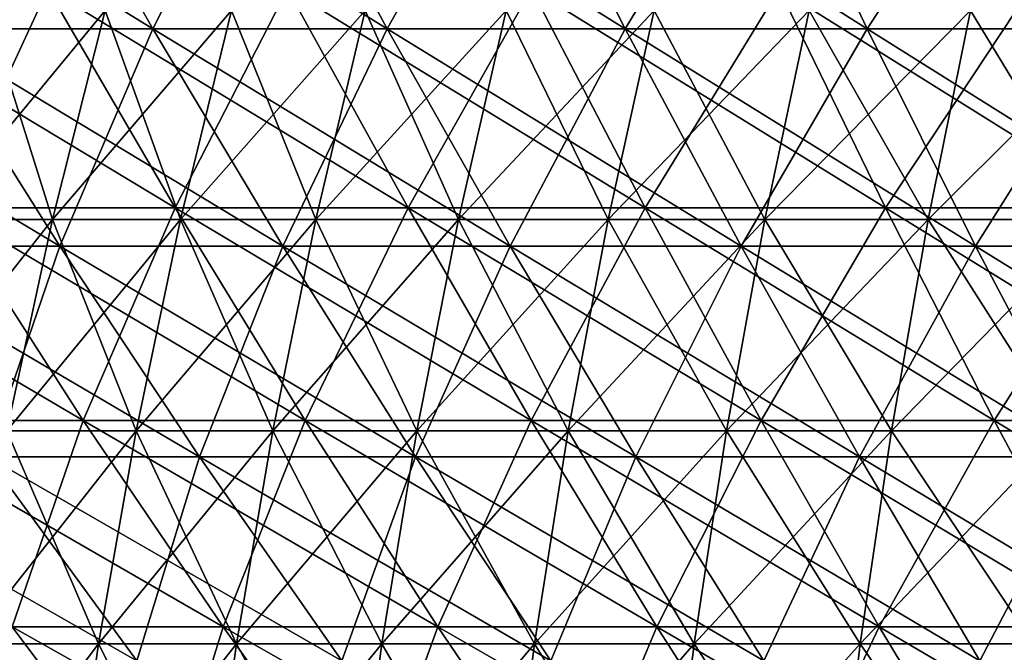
# Model space of a CAD drawing. Header units: millimetres. Extents: x -250 to 250, y 3898 to 4150.
# Tile 120 of 256: x -83 to -65, y 3950 to 3962. Entities that reach past the tile are written whole.
import ezdxf

# ---------------------------------------------------------------- set-up
doc = ezdxf.new("R2010")
doc.units = ezdxf.units.MM
doc.header["$LTSCALE"] = 5.599365
for name, color, linetype in [('10', 7, 'CONTINUOUS'), ('12', 7, 'CONTINUOUS'), ('2', 7, 'CONTINUOUS'), ('3', 7, 'CONTINUOUS'), ('4', 7, 'CONTINUOUS'), ('5', 7, 'CONTINUOUS')]:
    doc.layers.add(name, color=color, linetype=linetype)

msp = doc.modelspace()

# ---------------------------------------------------------------- linework, layer by layer
at = {"layer": '10', "color": 7, "linetype": 'Continuous', "true_color": 0xe0f2ff}
for points in [[(-84.825, 3958.234, 51.372), (-82.599, 3958.234, 54.879), (-83.824, 3962.109, 50.765), (-84.825, 3958.234, 51.372)], [(-83.824, 3962.109, 50.765), (-82.599, 3958.234, 54.879), (-81.624, 3962.109, 54.231), (-83.824, 3962.109, 50.765)], [(-82.599, 3958.234, 54.879), (-80.229, 3958.234, 58.289), (-81.624, 3962.109, 54.231), (-82.599, 3958.234, 54.879)], [(-81.624, 3962.109, 54.231), (-80.229, 3958.234, 58.289), (-79.282, 3962.109, 57.601), (-81.624, 3962.109, 54.231)], [(-80.229, 3958.234, 58.289), (-77.717, 3958.234, 61.598), (-79.282, 3962.109, 57.601), (-80.229, 3958.234, 58.289)], [(-79.282, 3962.109, 57.601), (-77.717, 3958.234, 61.598), (-76.8, 3962.109, 60.871), (-79.282, 3962.109, 57.601)], [(-77.717, 3958.234, 61.598), (-75.07, 3958.234, 64.798), (-76.8, 3962.109, 60.871), (-77.717, 3958.234, 61.598)], [(-76.8, 3962.109, 60.871), (-75.07, 3958.234, 64.798), (-74.184, 3962.109, 64.034), (-76.8, 3962.109, 60.871)], [(-75.07, 3958.234, 64.798), (-72.29, 3958.234, 67.885), (-74.184, 3962.109, 64.034), (-75.07, 3958.234, 64.798)], [(-74.184, 3962.109, 64.034), (-72.29, 3958.234, 67.885), (-71.437, 3962.109, 67.084), (-74.184, 3962.109, 64.034)], [(-72.29, 3958.234, 67.885), (-69.384, 3958.234, 70.853), (-71.437, 3962.109, 67.084), (-72.29, 3958.234, 67.885)], [(-71.437, 3962.109, 67.084), (-69.384, 3958.234, 70.853), (-68.565, 3962.109, 70.017), (-71.437, 3962.109, 67.084)], [(-69.384, 3958.234, 70.853), (-66.356, 3958.234, 73.696), (-68.565, 3962.109, 70.017), (-69.384, 3958.234, 70.853)], [(-68.565, 3962.109, 70.017), (-66.356, 3958.234, 73.696), (-65.573, 3962.109, 72.826), (-68.565, 3962.109, 70.017)], [(-66.356, 3958.234, 73.696), (-63.212, 3958.234, 76.41), (-65.573, 3962.109, 72.826), (-66.356, 3958.234, 73.696)], [(-65.573, 3962.109, 72.826), (-63.212, 3958.234, 76.41), (-62.466, 3962.109, 75.508), (-65.573, 3962.109, 72.826)], [(-84.825, 3958.234, 51.372), (-83.446, 3954.315, 55.442), (-82.599, 3958.234, 54.879), (-84.825, 3958.234, 51.372)], [(-83.446, 3954.315, 55.442), (-81.052, 3954.315, 58.887), (-82.599, 3958.234, 54.879), (-83.446, 3954.315, 55.442)], [(-82.599, 3958.234, 54.879), (-81.052, 3954.315, 58.887), (-80.229, 3958.234, 58.289), (-82.599, 3958.234, 54.879)], [(-81.052, 3954.315, 58.887), (-78.514, 3954.315, 62.23), (-80.229, 3958.234, 58.289), (-81.052, 3954.315, 58.887)], [(-80.229, 3958.234, 58.289), (-78.514, 3954.315, 62.23), (-77.717, 3958.234, 61.598), (-80.229, 3958.234, 58.289)], [(-78.514, 3954.315, 62.23), (-75.84, 3954.315, 65.463), (-77.717, 3958.234, 61.598), (-78.514, 3954.315, 62.23)], [(-77.717, 3958.234, 61.598), (-75.84, 3954.315, 65.463), (-75.07, 3958.234, 64.798), (-77.717, 3958.234, 61.598)], [(-75.84, 3954.315, 65.463), (-73.032, 3954.315, 68.581), (-75.07, 3958.234, 64.798), (-75.84, 3954.315, 65.463)], [(-75.07, 3958.234, 64.798), (-73.032, 3954.315, 68.581), (-72.29, 3958.234, 67.885), (-75.07, 3958.234, 64.798)], [(-73.032, 3954.315, 68.581), (-70.096, 3954.315, 71.58), (-72.29, 3958.234, 67.885), (-73.032, 3954.315, 68.581)], [(-72.29, 3958.234, 67.885), (-70.096, 3954.315, 71.58), (-69.384, 3958.234, 70.853), (-72.29, 3958.234, 67.885)], [(-70.096, 3954.315, 71.58), (-67.037, 3954.315, 74.452), (-69.384, 3958.234, 70.853), (-70.096, 3954.315, 71.58)], [(-69.384, 3958.234, 70.853), (-67.037, 3954.315, 74.452), (-66.356, 3958.234, 73.696), (-69.384, 3958.234, 70.853)], [(-67.037, 3954.315, 74.452), (-63.86, 3954.315, 77.194), (-66.356, 3958.234, 73.696), (-67.037, 3954.315, 74.452)], [(-66.356, 3958.234, 73.696), (-63.86, 3954.315, 77.194), (-63.212, 3958.234, 76.41), (-66.356, 3958.234, 73.696)], [(-84.165, 3950.359, 55.919), (-81.749, 3950.359, 59.394), (-83.446, 3954.315, 55.442), (-84.165, 3950.359, 55.919)], [(-83.446, 3954.315, 55.442), (-81.749, 3950.359, 59.394), (-81.052, 3954.315, 58.887), (-83.446, 3954.315, 55.442)], [(-81.749, 3950.359, 59.394), (-79.19, 3950.359, 62.766), (-81.052, 3954.315, 58.887), (-81.749, 3950.359, 59.394)], [(-81.052, 3954.315, 58.887), (-79.19, 3950.359, 62.766), (-78.514, 3954.315, 62.23), (-81.052, 3954.315, 58.887)], [(-79.19, 3950.359, 62.766), (-76.493, 3950.359, 66.027), (-78.514, 3954.315, 62.23), (-79.19, 3950.359, 62.766)], [(-78.514, 3954.315, 62.23), (-76.493, 3950.359, 66.027), (-75.84, 3954.315, 65.463), (-78.514, 3954.315, 62.23)], [(-76.493, 3950.359, 66.027), (-73.661, 3950.359, 69.172), (-75.84, 3954.315, 65.463), (-76.493, 3950.359, 66.027)], [(-75.84, 3954.315, 65.463), (-73.661, 3950.359, 69.172), (-73.032, 3954.315, 68.581), (-75.84, 3954.315, 65.463)], [(-73.661, 3950.359, 69.172), (-70.699, 3950.359, 72.196), (-73.032, 3954.315, 68.581), (-73.661, 3950.359, 69.172)], [(-73.032, 3954.315, 68.581), (-70.699, 3950.359, 72.196), (-70.096, 3954.315, 71.58), (-73.032, 3954.315, 68.581)], [(-70.699, 3950.359, 72.196), (-67.614, 3950.359, 75.093), (-70.096, 3954.315, 71.58), (-70.699, 3950.359, 72.196)], [(-70.096, 3954.315, 71.58), (-67.614, 3950.359, 75.093), (-67.037, 3954.315, 74.452), (-70.096, 3954.315, 71.58)], [(-67.614, 3950.359, 75.093), (-64.41, 3950.359, 77.859), (-67.037, 3954.315, 74.452), (-67.614, 3950.359, 75.093)], [(-67.037, 3954.315, 74.452), (-64.41, 3950.359, 77.859), (-63.86, 3954.315, 77.194), (-67.037, 3954.315, 74.452)], [(-84.753, 3946.373, 56.31), (-82.321, 3946.373, 59.809), (-84.165, 3950.359, 55.919), (-84.753, 3946.373, 56.31)], [(-84.165, 3950.359, 55.919), (-82.321, 3946.373, 59.809), (-81.749, 3950.359, 59.394), (-84.165, 3950.359, 55.919)], [(-82.321, 3946.373, 59.809), (-79.744, 3946.373, 63.204), (-81.749, 3950.359, 59.394), (-82.321, 3946.373, 59.809)], [(-81.749, 3950.359, 59.394), (-79.744, 3946.373, 63.204), (-79.19, 3950.359, 62.766), (-81.749, 3950.359, 59.394)], [(-79.744, 3946.373, 63.204), (-77.027, 3946.373, 66.488), (-79.19, 3950.359, 62.766), (-79.744, 3946.373, 63.204)], [(-79.19, 3950.359, 62.766), (-77.027, 3946.373, 66.488), (-76.493, 3950.359, 66.027), (-79.19, 3950.359, 62.766)], [(-77.027, 3946.373, 66.488), (-74.175, 3946.373, 69.655), (-76.493, 3950.359, 66.027), (-77.027, 3946.373, 66.488)], [(-76.493, 3950.359, 66.027), (-74.175, 3946.373, 69.655), (-73.661, 3950.359, 69.172), (-76.493, 3950.359, 66.027)], [(-74.175, 3946.373, 69.655), (-71.194, 3946.373, 72.7), (-73.661, 3950.359, 69.172), (-74.175, 3946.373, 69.655)], [(-73.661, 3950.359, 69.172), (-71.194, 3946.373, 72.7), (-70.699, 3950.359, 72.196), (-73.661, 3950.359, 69.172)], [(-71.194, 3946.373, 72.7), (-68.087, 3946.373, 75.618), (-70.699, 3950.359, 72.196), (-71.194, 3946.373, 72.7)], [(-70.699, 3950.359, 72.196), (-68.087, 3946.373, 75.618), (-67.614, 3950.359, 75.093), (-70.699, 3950.359, 72.196)], [(-68.087, 3946.373, 75.618), (-64.86, 3946.373, 78.403), (-67.614, 3950.359, 75.093), (-68.087, 3946.373, 75.618)], [(-67.614, 3950.359, 75.093), (-64.86, 3946.373, 78.403), (-64.41, 3950.359, 77.859), (-67.614, 3950.359, 75.093)]]:
    msp.add_3dface(points, dxfattribs=at)
at = {"layer": '12', "color": 7, "linetype": 'Continuous', "true_color": 0xe0f2ff}
for points in [[(-82.599, 3958.234, -54.879), (-84.825, 3958.234, -51.372), (-81.624, 3962.109, -54.231), (-82.599, 3958.234, -54.879)], [(-81.624, 3962.109, -54.231), (-84.825, 3958.234, -51.372), (-83.824, 3962.109, -50.765), (-81.624, 3962.109, -54.231)], [(-80.229, 3958.234, -58.289), (-82.599, 3958.234, -54.879), (-79.282, 3962.109, -57.601), (-80.229, 3958.234, -58.289)], [(-79.282, 3962.109, -57.601), (-82.599, 3958.234, -54.879), (-81.624, 3962.109, -54.231), (-79.282, 3962.109, -57.601)], [(-77.717, 3958.234, -61.598), (-80.229, 3958.234, -58.289), (-76.8, 3962.109, -60.871), (-77.717, 3958.234, -61.598)], [(-76.8, 3962.109, -60.871), (-80.229, 3958.234, -58.289), (-79.282, 3962.109, -57.601), (-76.8, 3962.109, -60.871)], [(-75.07, 3958.234, -64.798), (-77.717, 3958.234, -61.598), (-74.184, 3962.109, -64.034), (-75.07, 3958.234, -64.798)], [(-74.184, 3962.109, -64.034), (-77.717, 3958.234, -61.598), (-76.8, 3962.109, -60.871), (-74.184, 3962.109, -64.034)], [(-72.29, 3958.234, -67.885), (-75.07, 3958.234, -64.798), (-71.437, 3962.109, -67.084), (-72.29, 3958.234, -67.885)], [(-71.437, 3962.109, -67.084), (-75.07, 3958.234, -64.798), (-74.184, 3962.109, -64.034), (-71.437, 3962.109, -67.084)], [(-69.384, 3958.234, -70.853), (-72.29, 3958.234, -67.885), (-68.565, 3962.109, -70.017), (-69.384, 3958.234, -70.853)], [(-68.565, 3962.109, -70.017), (-72.29, 3958.234, -67.885), (-71.437, 3962.109, -67.084), (-68.565, 3962.109, -70.017)], [(-66.356, 3958.234, -73.696), (-69.384, 3958.234, -70.853), (-65.573, 3962.109, -72.826), (-66.356, 3958.234, -73.696)], [(-65.573, 3962.109, -72.826), (-69.384, 3958.234, -70.853), (-68.565, 3962.109, -70.017), (-65.573, 3962.109, -72.826)], [(-63.212, 3958.234, -76.41), (-66.356, 3958.234, -73.696), (-62.466, 3962.109, -75.508), (-63.212, 3958.234, -76.41)], [(-62.466, 3962.109, -75.508), (-66.356, 3958.234, -73.696), (-65.573, 3962.109, -72.826), (-62.466, 3962.109, -75.508)], [(-83.446, 3954.315, -55.442), (-85.695, 3954.315, -51.899), (-82.599, 3958.234, -54.879), (-83.446, 3954.315, -55.442)], [(-82.599, 3958.234, -54.879), (-85.695, 3954.315, -51.899), (-84.825, 3958.234, -51.372), (-82.599, 3958.234, -54.879)], [(-81.052, 3954.315, -58.887), (-83.446, 3954.315, -55.442), (-80.229, 3958.234, -58.289), (-81.052, 3954.315, -58.887)], [(-80.229, 3958.234, -58.289), (-83.446, 3954.315, -55.442), (-82.599, 3958.234, -54.879), (-80.229, 3958.234, -58.289)], [(-78.514, 3954.315, -62.23), (-81.052, 3954.315, -58.887), (-77.717, 3958.234, -61.598), (-78.514, 3954.315, -62.23)], [(-77.717, 3958.234, -61.598), (-81.052, 3954.315, -58.887), (-80.229, 3958.234, -58.289), (-77.717, 3958.234, -61.598)], [(-75.84, 3954.315, -65.463), (-78.514, 3954.315, -62.23), (-75.07, 3958.234, -64.798), (-75.84, 3954.315, -65.463)], [(-75.07, 3958.234, -64.798), (-78.514, 3954.315, -62.23), (-77.717, 3958.234, -61.598), (-75.07, 3958.234, -64.798)], [(-73.032, 3954.315, -68.581), (-75.84, 3954.315, -65.463), (-72.29, 3958.234, -67.885), (-73.032, 3954.315, -68.581)], [(-72.29, 3958.234, -67.885), (-75.84, 3954.315, -65.463), (-75.07, 3958.234, -64.798), (-72.29, 3958.234, -67.885)], [(-70.096, 3954.315, -71.58), (-73.032, 3954.315, -68.581), (-69.384, 3958.234, -70.853), (-70.096, 3954.315, -71.58)], [(-69.384, 3958.234, -70.853), (-73.032, 3954.315, -68.581), (-72.29, 3958.234, -67.885), (-69.384, 3958.234, -70.853)], [(-67.037, 3954.315, -74.452), (-70.096, 3954.315, -71.58), (-66.356, 3958.234, -73.696), (-67.037, 3954.315, -74.452)], [(-66.356, 3958.234, -73.696), (-70.096, 3954.315, -71.58), (-69.384, 3958.234, -70.853), (-66.356, 3958.234, -73.696)], [(-63.86, 3954.315, -77.194), (-67.037, 3954.315, -74.452), (-63.212, 3958.234, -76.41), (-63.86, 3954.315, -77.194)], [(-63.212, 3958.234, -76.41), (-67.037, 3954.315, -74.452), (-66.356, 3958.234, -73.696), (-63.212, 3958.234, -76.41)], [(-81.749, 3950.359, -59.394), (-84.165, 3950.359, -55.919), (-81.052, 3954.315, -58.887), (-81.749, 3950.359, -59.394)], [(-81.052, 3954.315, -58.887), (-84.165, 3950.359, -55.919), (-83.446, 3954.315, -55.442), (-81.052, 3954.315, -58.887)], [(-79.19, 3950.359, -62.766), (-81.749, 3950.359, -59.394), (-78.514, 3954.315, -62.23), (-79.19, 3950.359, -62.766)], [(-78.514, 3954.315, -62.23), (-81.749, 3950.359, -59.394), (-81.052, 3954.315, -58.887), (-78.514, 3954.315, -62.23)], [(-76.493, 3950.359, -66.027), (-79.19, 3950.359, -62.766), (-75.84, 3954.315, -65.463), (-76.493, 3950.359, -66.027)], [(-75.84, 3954.315, -65.463), (-79.19, 3950.359, -62.766), (-78.514, 3954.315, -62.23), (-75.84, 3954.315, -65.463)], [(-73.661, 3950.359, -69.172), (-76.493, 3950.359, -66.027), (-73.032, 3954.315, -68.581), (-73.661, 3950.359, -69.172)], [(-73.032, 3954.315, -68.581), (-76.493, 3950.359, -66.027), (-75.84, 3954.315, -65.463), (-73.032, 3954.315, -68.581)], [(-70.699, 3950.359, -72.196), (-73.661, 3950.359, -69.172), (-70.096, 3954.315, -71.58), (-70.699, 3950.359, -72.196)], [(-70.096, 3954.315, -71.58), (-73.661, 3950.359, -69.172), (-73.032, 3954.315, -68.581), (-70.096, 3954.315, -71.58)], [(-67.614, 3950.359, -75.093), (-70.699, 3950.359, -72.196), (-67.037, 3954.315, -74.452), (-67.614, 3950.359, -75.093)], [(-67.037, 3954.315, -74.452), (-70.699, 3950.359, -72.196), (-70.096, 3954.315, -71.58), (-67.037, 3954.315, -74.452)], [(-64.41, 3950.359, -77.859), (-67.614, 3950.359, -75.093), (-63.86, 3954.315, -77.194), (-64.41, 3950.359, -77.859)], [(-63.86, 3954.315, -77.194), (-67.614, 3950.359, -75.093), (-67.037, 3954.315, -74.452), (-63.86, 3954.315, -77.194)], [(-82.321, 3946.373, -59.809), (-84.753, 3946.373, -56.31), (-81.749, 3950.359, -59.394), (-82.321, 3946.373, -59.809)], [(-81.749, 3950.359, -59.394), (-84.753, 3946.373, -56.31), (-84.165, 3950.359, -55.919), (-81.749, 3950.359, -59.394)], [(-79.744, 3946.373, -63.204), (-82.321, 3946.373, -59.809), (-79.19, 3950.359, -62.766), (-79.744, 3946.373, -63.204)], [(-79.19, 3950.359, -62.766), (-82.321, 3946.373, -59.809), (-81.749, 3950.359, -59.394), (-79.19, 3950.359, -62.766)], [(-77.027, 3946.373, -66.488), (-79.744, 3946.373, -63.204), (-76.493, 3950.359, -66.027), (-77.027, 3946.373, -66.488)], [(-76.493, 3950.359, -66.027), (-79.744, 3946.373, -63.204), (-79.19, 3950.359, -62.766), (-76.493, 3950.359, -66.027)], [(-74.175, 3946.373, -69.655), (-77.027, 3946.373, -66.488), (-73.661, 3950.359, -69.172), (-74.175, 3946.373, -69.655)], [(-73.661, 3950.359, -69.172), (-77.027, 3946.373, -66.488), (-76.493, 3950.359, -66.027), (-73.661, 3950.359, -69.172)], [(-71.194, 3946.373, -72.7), (-74.175, 3946.373, -69.655), (-70.699, 3950.359, -72.196), (-71.194, 3946.373, -72.7)], [(-70.699, 3950.359, -72.196), (-74.175, 3946.373, -69.655), (-73.661, 3950.359, -69.172), (-70.699, 3950.359, -72.196)], [(-68.087, 3946.373, -75.618), (-71.194, 3946.373, -72.7), (-67.614, 3950.359, -75.093), (-68.087, 3946.373, -75.618)], [(-67.614, 3950.359, -75.093), (-71.194, 3946.373, -72.7), (-70.699, 3950.359, -72.196), (-67.614, 3950.359, -75.093)], [(-64.86, 3946.373, -78.403), (-68.087, 3946.373, -75.618), (-64.41, 3950.359, -77.859), (-64.86, 3946.373, -78.403)], [(-64.41, 3950.359, -77.859), (-68.087, 3946.373, -75.618), (-67.614, 3950.359, -75.093), (-64.41, 3950.359, -77.859)]]:
    msp.add_3dface(points, dxfattribs=at)
at = {"layer": '2', "color": 251, "linetype": 'Continuous', "true_color": 0x504f50}
for points in [[(-82.689, 3962.516, -143.221), (-84.571, 3958.45, -136.588), (-87.06, 3962.516, -140.607), (-82.689, 3962.516, -143.221)], [(-80.325, 3958.45, -139.127), (-84.571, 3958.45, -136.588), (-82.689, 3962.516, -143.221), (-80.325, 3958.45, -139.127)], [(-78.239, 3962.516, -145.699), (-80.325, 3958.45, -139.127), (-82.689, 3962.516, -143.221), (-78.239, 3962.516, -145.699)], [(-76.003, 3958.45, -141.535), (-80.325, 3958.45, -139.127), (-78.239, 3962.516, -145.699), (-76.003, 3958.45, -141.535)], [(-73.715, 3962.516, -148.04), (-76.003, 3958.45, -141.535), (-78.239, 3962.516, -145.699), (-73.715, 3962.516, -148.04)], [(-71.608, 3958.45, -143.808), (-76.003, 3958.45, -141.535), (-73.715, 3962.516, -148.04), (-71.608, 3958.45, -143.808)], [(-69.121, 3962.516, -150.24), (-71.608, 3958.45, -143.808), (-73.715, 3962.516, -148.04), (-69.121, 3962.516, -150.24)], [(-67.145, 3958.45, -145.945), (-71.608, 3958.45, -143.808), (-69.121, 3962.516, -150.24), (-67.145, 3958.45, -145.945)], [(-64.462, 3962.516, -152.297), (-67.145, 3958.45, -145.945), (-69.121, 3962.516, -150.24), (-64.462, 3962.516, -152.297)], [(-62.619, 3958.45, -147.944), (-67.145, 3958.45, -145.945), (-64.462, 3962.516, -152.297), (-62.619, 3958.45, -147.944)], [(-82.03, 3954.503, -132.484), (-86.071, 3954.503, -129.895), (-84.571, 3958.45, -136.588), (-82.03, 3954.503, -132.484)], [(-80.325, 3958.45, -139.127), (-82.03, 3954.503, -132.484), (-84.571, 3958.45, -136.588), (-80.325, 3958.45, -139.127)], [(-77.912, 3954.503, -134.947), (-82.03, 3954.503, -132.484), (-80.325, 3958.45, -139.127), (-77.912, 3954.503, -134.947)], [(-76.003, 3958.45, -141.535), (-77.912, 3954.503, -134.947), (-80.325, 3958.45, -139.127), (-76.003, 3958.45, -141.535)], [(-73.719, 3954.503, -137.282), (-77.912, 3954.503, -134.947), (-76.003, 3958.45, -141.535), (-73.719, 3954.503, -137.282)], [(-71.608, 3958.45, -143.808), (-73.719, 3954.503, -137.282), (-76.003, 3958.45, -141.535), (-71.608, 3958.45, -143.808)], [(-69.456, 3954.503, -139.487), (-73.719, 3954.503, -137.282), (-71.608, 3958.45, -143.808), (-69.456, 3954.503, -139.487)], [(-67.145, 3958.45, -145.945), (-69.456, 3954.503, -139.487), (-71.608, 3958.45, -143.808), (-67.145, 3958.45, -145.945)], [(-65.128, 3954.503, -141.56), (-69.456, 3954.503, -139.487), (-67.145, 3958.45, -145.945), (-65.128, 3954.503, -141.56)], [(-62.619, 3958.45, -147.944), (-65.128, 3954.503, -141.56), (-67.145, 3958.45, -145.945), (-62.619, 3958.45, -147.944)], [(-60.738, 3954.503, -143.499), (-65.128, 3954.503, -141.56), (-62.619, 3958.45, -147.944), (-60.738, 3954.503, -143.499)], [(-82.03, 3954.503, -132.484), (-83.352, 3950.678, -125.79), (-86.071, 3954.503, -129.895), (-82.03, 3954.503, -132.484)], [(-79.438, 3950.678, -128.297), (-83.352, 3950.678, -125.79), (-82.03, 3954.503, -132.484), (-79.438, 3950.678, -128.297)], [(-77.912, 3954.503, -134.947), (-79.438, 3950.678, -128.297), (-82.03, 3954.503, -132.484), (-77.912, 3954.503, -134.947)], [(-75.45, 3950.678, -130.683), (-79.438, 3950.678, -128.297), (-77.912, 3954.503, -134.947), (-75.45, 3950.678, -130.683)], [(-73.719, 3954.503, -137.282), (-75.45, 3950.678, -130.683), (-77.912, 3954.503, -134.947), (-73.719, 3954.503, -137.282)], [(-71.39, 3950.678, -132.944), (-75.45, 3950.678, -130.683), (-73.719, 3954.503, -137.282), (-71.39, 3950.678, -132.944)], [(-69.456, 3954.503, -139.487), (-71.39, 3950.678, -132.944), (-73.719, 3954.503, -137.282), (-69.456, 3954.503, -139.487)], [(-67.262, 3950.678, -135.08), (-71.39, 3950.678, -132.944), (-69.456, 3954.503, -139.487), (-67.262, 3950.678, -135.08)], [(-65.128, 3954.503, -141.56), (-67.262, 3950.678, -135.08), (-69.456, 3954.503, -139.487), (-65.128, 3954.503, -141.56)], [(-63.07, 3950.678, -137.087), (-67.262, 3950.678, -135.08), (-65.128, 3954.503, -141.56), (-63.07, 3950.678, -137.087)], [(-60.738, 3954.503, -143.499), (-63.07, 3950.678, -137.087), (-65.128, 3954.503, -141.56), (-60.738, 3954.503, -143.499)], [(-80.58, 3946.977, -121.607), (-84.287, 3946.977, -119.068), (-83.352, 3950.678, -125.79), (-80.58, 3946.977, -121.607)], [(-79.438, 3950.678, -128.297), (-80.58, 3946.977, -121.607), (-83.352, 3950.678, -125.79), (-79.438, 3950.678, -128.297)], [(-76.797, 3946.977, -124.031), (-80.58, 3946.977, -121.607), (-79.438, 3950.678, -128.297), (-76.797, 3946.977, -124.031)], [(-75.45, 3950.678, -130.683), (-76.797, 3946.977, -124.031), (-79.438, 3950.678, -128.297), (-75.45, 3950.678, -130.683)], [(-72.941, 3946.977, -126.337), (-76.797, 3946.977, -124.031), (-75.45, 3950.678, -130.683), (-72.941, 3946.977, -126.337)], [(-71.39, 3950.678, -132.944), (-72.941, 3946.977, -126.337), (-75.45, 3950.678, -130.683), (-71.39, 3950.678, -132.944)], [(-69.016, 3946.977, -128.524), (-72.941, 3946.977, -126.337), (-71.39, 3950.678, -132.944), (-69.016, 3946.977, -128.524)], [(-67.262, 3950.678, -135.08), (-69.016, 3946.977, -128.524), (-71.39, 3950.678, -132.944), (-67.262, 3950.678, -135.08)], [(-65.025, 3946.977, -130.588), (-69.016, 3946.977, -128.524), (-67.262, 3950.678, -135.08), (-65.025, 3946.977, -130.588)], [(-63.07, 3950.678, -137.087), (-65.025, 3946.977, -130.588), (-67.262, 3950.678, -135.08), (-63.07, 3950.678, -137.087)], [(-60.973, 3946.977, -132.529), (-65.025, 3946.977, -130.588), (-63.07, 3950.678, -137.087), (-60.973, 3946.977, -132.529)]]:
    msp.add_3dface(points, dxfattribs=at)
at = {"layer": '3', "color": 251, "linetype": 'Continuous', "true_color": 0x504f50}
for points in [[(-84.571, 3958.45, 136.588), (-80.325, 3958.45, 139.127), (-87.06, 3962.516, 140.607), (-84.571, 3958.45, 136.588)], [(-87.06, 3962.516, 140.607), (-80.325, 3958.45, 139.127), (-82.689, 3962.516, 143.221), (-87.06, 3962.516, 140.607)], [(-80.325, 3958.45, 139.127), (-76.003, 3958.45, 141.535), (-82.689, 3962.516, 143.221), (-80.325, 3958.45, 139.127)], [(-82.689, 3962.516, 143.221), (-76.003, 3958.45, 141.535), (-78.239, 3962.516, 145.699), (-82.689, 3962.516, 143.221)], [(-76.003, 3958.45, 141.535), (-71.608, 3958.45, 143.808), (-78.239, 3962.516, 145.699), (-76.003, 3958.45, 141.535)], [(-78.239, 3962.516, 145.699), (-71.608, 3958.45, 143.808), (-73.715, 3962.516, 148.04), (-78.239, 3962.516, 145.699)], [(-71.608, 3958.45, 143.808), (-67.145, 3958.45, 145.945), (-73.715, 3962.516, 148.04), (-71.608, 3958.45, 143.808)], [(-73.715, 3962.516, 148.04), (-67.145, 3958.45, 145.945), (-69.121, 3962.516, 150.24), (-73.715, 3962.516, 148.04)], [(-67.145, 3958.45, 145.945), (-62.619, 3958.45, 147.944), (-69.121, 3962.516, 150.24), (-67.145, 3958.45, 145.945)], [(-69.121, 3962.516, 150.24), (-62.619, 3958.45, 147.944), (-64.462, 3962.516, 152.297), (-69.121, 3962.516, 150.24)], [(-86.071, 3954.503, 129.895), (-82.03, 3954.503, 132.484), (-88.738, 3958.45, 133.918), (-86.071, 3954.503, 129.895)], [(-88.738, 3958.45, 133.918), (-82.03, 3954.503, 132.484), (-84.571, 3958.45, 136.588), (-88.738, 3958.45, 133.918)], [(-82.03, 3954.503, 132.484), (-77.912, 3954.503, 134.947), (-84.571, 3958.45, 136.588), (-82.03, 3954.503, 132.484)], [(-84.571, 3958.45, 136.588), (-77.912, 3954.503, 134.947), (-80.325, 3958.45, 139.127), (-84.571, 3958.45, 136.588)], [(-77.912, 3954.503, 134.947), (-73.719, 3954.503, 137.282), (-80.325, 3958.45, 139.127), (-77.912, 3954.503, 134.947)], [(-80.325, 3958.45, 139.127), (-73.719, 3954.503, 137.282), (-76.003, 3958.45, 141.535), (-80.325, 3958.45, 139.127)], [(-73.719, 3954.503, 137.282), (-69.456, 3954.503, 139.487), (-76.003, 3958.45, 141.535), (-73.719, 3954.503, 137.282)], [(-76.003, 3958.45, 141.535), (-69.456, 3954.503, 139.487), (-71.608, 3958.45, 143.808), (-76.003, 3958.45, 141.535)], [(-69.456, 3954.503, 139.487), (-65.128, 3954.503, 141.56), (-71.608, 3958.45, 143.808), (-69.456, 3954.503, 139.487)], [(-71.608, 3958.45, 143.808), (-65.128, 3954.503, 141.56), (-67.145, 3958.45, 145.945), (-71.608, 3958.45, 143.808)], [(-65.128, 3954.503, 141.56), (-60.738, 3954.503, 143.499), (-67.145, 3958.45, 145.945), (-65.128, 3954.503, 141.56)], [(-67.145, 3958.45, 145.945), (-60.738, 3954.503, 143.499), (-62.619, 3958.45, 147.944), (-67.145, 3958.45, 145.945)], [(-83.352, 3950.678, 125.79), (-79.438, 3950.678, 128.297), (-86.071, 3954.503, 129.895), (-83.352, 3950.678, 125.79)], [(-86.071, 3954.503, 129.895), (-79.438, 3950.678, 128.297), (-82.03, 3954.503, 132.484), (-86.071, 3954.503, 129.895)], [(-79.438, 3950.678, 128.297), (-75.45, 3950.678, 130.683), (-82.03, 3954.503, 132.484), (-79.438, 3950.678, 128.297)], [(-82.03, 3954.503, 132.484), (-75.45, 3950.678, 130.683), (-77.912, 3954.503, 134.947), (-82.03, 3954.503, 132.484)], [(-75.45, 3950.678, 130.683), (-71.39, 3950.678, 132.944), (-77.912, 3954.503, 134.947), (-75.45, 3950.678, 130.683)], [(-77.912, 3954.503, 134.947), (-71.39, 3950.678, 132.944), (-73.719, 3954.503, 137.282), (-77.912, 3954.503, 134.947)], [(-71.39, 3950.678, 132.944), (-67.262, 3950.678, 135.08), (-73.719, 3954.503, 137.282), (-71.39, 3950.678, 132.944)], [(-73.719, 3954.503, 137.282), (-67.262, 3950.678, 135.08), (-69.456, 3954.503, 139.487), (-73.719, 3954.503, 137.282)], [(-67.262, 3950.678, 135.08), (-63.07, 3950.678, 137.087), (-69.456, 3954.503, 139.487), (-67.262, 3950.678, 135.08)], [(-69.456, 3954.503, 139.487), (-63.07, 3950.678, 137.087), (-65.128, 3954.503, 141.56), (-69.456, 3954.503, 139.487)], [(-63.07, 3950.678, 137.087), (-58.819, 3950.678, 138.964), (-65.128, 3954.503, 141.56), (-63.07, 3950.678, 137.087)], [(-65.128, 3954.503, 141.56), (-58.819, 3950.678, 138.964), (-60.738, 3954.503, 143.499), (-65.128, 3954.503, 141.56)], [(-84.287, 3946.977, 119.068), (-80.58, 3946.977, 121.607), (-87.186, 3950.678, 123.164), (-84.287, 3946.977, 119.068)], [(-87.186, 3950.678, 123.164), (-80.58, 3946.977, 121.607), (-83.352, 3950.678, 125.79), (-87.186, 3950.678, 123.164)], [(-80.58, 3946.977, 121.607), (-76.797, 3946.977, 124.031), (-83.352, 3950.678, 125.79), (-80.58, 3946.977, 121.607)], [(-83.352, 3950.678, 125.79), (-76.797, 3946.977, 124.031), (-79.438, 3950.678, 128.297), (-83.352, 3950.678, 125.79)], [(-76.797, 3946.977, 124.031), (-72.941, 3946.977, 126.337), (-79.438, 3950.678, 128.297), (-76.797, 3946.977, 124.031)], [(-79.438, 3950.678, 128.297), (-72.941, 3946.977, 126.337), (-75.45, 3950.678, 130.683), (-79.438, 3950.678, 128.297)], [(-72.941, 3946.977, 126.337), (-69.016, 3946.977, 128.524), (-75.45, 3950.678, 130.683), (-72.941, 3946.977, 126.337)], [(-75.45, 3950.678, 130.683), (-69.016, 3946.977, 128.524), (-71.39, 3950.678, 132.944), (-75.45, 3950.678, 130.683)], [(-69.016, 3946.977, 128.524), (-65.025, 3946.977, 130.588), (-71.39, 3950.678, 132.944), (-69.016, 3946.977, 128.524)], [(-71.39, 3950.678, 132.944), (-65.025, 3946.977, 130.588), (-67.262, 3950.678, 135.08), (-71.39, 3950.678, 132.944)], [(-65.025, 3946.977, 130.588), (-60.973, 3946.977, 132.529), (-67.262, 3950.678, 135.08), (-65.025, 3946.977, 130.588)], [(-67.262, 3950.678, 135.08), (-60.973, 3946.977, 132.529), (-63.07, 3950.678, 137.087), (-67.262, 3950.678, 135.08)]]:
    msp.add_3dface(points, dxfattribs=at)
at = {"layer": '4', "color": 155, "linetype": 'Continuous', "true_color": 0x4a708c}
for points in [[(-83.097, 3965.925, 143.928), (-85.006, 3961.772, 137.289), (-87.49, 3965.925, 141.301), (-83.097, 3965.925, 143.928)], [(-80.738, 3961.772, 139.842), (-85.006, 3961.772, 137.289), (-83.097, 3965.925, 143.928), (-80.738, 3961.772, 139.842)], [(-78.625, 3965.925, 146.419), (-80.738, 3961.772, 139.842), (-83.097, 3965.925, 143.928), (-78.625, 3965.925, 146.419)], [(-76.393, 3961.772, 142.262), (-80.738, 3961.772, 139.842), (-78.625, 3965.925, 146.419), (-76.393, 3961.772, 142.262)], [(-74.079, 3965.925, 148.77), (-76.393, 3961.772, 142.262), (-78.625, 3965.925, 146.419), (-74.079, 3965.925, 148.77)], [(-71.976, 3961.772, 144.547), (-76.393, 3961.772, 142.262), (-74.079, 3965.925, 148.77), (-71.976, 3961.772, 144.547)], [(-69.462, 3965.925, 150.981), (-71.976, 3961.772, 144.547), (-74.079, 3965.925, 148.77), (-69.462, 3965.925, 150.981)], [(-67.49, 3961.772, 146.695), (-71.976, 3961.772, 144.547), (-69.462, 3965.925, 150.981), (-67.49, 3961.772, 146.695)], [(-64.78, 3965.925, 153.049), (-67.49, 3961.772, 146.695), (-69.462, 3965.925, 150.981), (-64.78, 3965.925, 153.049)], [(-62.941, 3961.772, 148.703), (-67.49, 3961.772, 146.695), (-64.78, 3965.925, 153.049), (-62.941, 3961.772, 148.703)], [(-82.467, 3957.74, 133.189), (-86.53, 3957.74, 130.586), (-85.006, 3961.772, 137.289), (-82.467, 3957.74, 133.189)], [(-80.738, 3961.772, 139.842), (-82.467, 3957.74, 133.189), (-85.006, 3961.772, 137.289), (-80.738, 3961.772, 139.842)], [(-78.326, 3957.74, 135.665), (-82.467, 3957.74, 133.189), (-80.738, 3961.772, 139.842), (-78.326, 3957.74, 135.665)], [(-76.393, 3961.772, 142.262), (-78.326, 3957.74, 135.665), (-80.738, 3961.772, 139.842), (-76.393, 3961.772, 142.262)], [(-74.111, 3957.74, 138.013), (-78.326, 3957.74, 135.665), (-76.393, 3961.772, 142.262), (-74.111, 3957.74, 138.013)], [(-71.976, 3961.772, 144.547), (-74.111, 3957.74, 138.013), (-76.393, 3961.772, 142.262), (-71.976, 3961.772, 144.547)], [(-69.826, 3957.74, 140.23), (-74.111, 3957.74, 138.013), (-71.976, 3961.772, 144.547), (-69.826, 3957.74, 140.23)], [(-67.49, 3961.772, 146.695), (-69.826, 3957.74, 140.23), (-71.976, 3961.772, 144.547), (-67.49, 3961.772, 146.695)], [(-65.475, 3957.74, 142.314), (-69.826, 3957.74, 140.23), (-67.49, 3961.772, 146.695), (-65.475, 3957.74, 142.314)], [(-62.941, 3961.772, 148.703), (-65.475, 3957.74, 142.314), (-67.49, 3961.772, 146.695), (-62.941, 3961.772, 148.703)], [(-61.061, 3957.74, 144.263), (-65.475, 3957.74, 142.314), (-62.941, 3961.772, 148.703), (-61.061, 3957.74, 144.263)], [(-82.467, 3957.74, 133.189), (-83.81, 3953.832, 126.482), (-86.53, 3957.74, 130.586), (-82.467, 3957.74, 133.189)], [(-79.876, 3953.832, 129.003), (-83.81, 3953.832, 126.482), (-82.467, 3957.74, 133.189), (-79.876, 3953.832, 129.003)], [(-78.326, 3957.74, 135.665), (-79.876, 3953.832, 129.003), (-82.467, 3957.74, 133.189), (-78.326, 3957.74, 135.665)], [(-75.865, 3953.832, 131.402), (-79.876, 3953.832, 129.003), (-78.326, 3957.74, 135.665), (-75.865, 3953.832, 131.402)], [(-74.111, 3957.74, 138.013), (-75.865, 3953.832, 131.402), (-78.326, 3957.74, 135.665), (-74.111, 3957.74, 138.013)], [(-71.782, 3953.832, 133.676), (-75.865, 3953.832, 131.402), (-74.111, 3957.74, 138.013), (-71.782, 3953.832, 133.676)], [(-69.826, 3957.74, 140.23), (-71.782, 3953.832, 133.676), (-74.111, 3957.74, 138.013), (-69.826, 3957.74, 140.23)], [(-67.632, 3953.832, 135.823), (-71.782, 3953.832, 133.676), (-69.826, 3957.74, 140.23), (-67.632, 3953.832, 135.823)], [(-65.475, 3957.74, 142.314), (-67.632, 3953.832, 135.823), (-69.826, 3957.74, 140.23), (-65.475, 3957.74, 142.314)], [(-63.417, 3953.832, 137.841), (-67.632, 3953.832, 135.823), (-65.475, 3957.74, 142.314), (-63.417, 3953.832, 137.841)], [(-61.061, 3957.74, 144.263), (-63.417, 3953.832, 137.841), (-65.475, 3957.74, 142.314), (-61.061, 3957.74, 144.263)], [(-81.037, 3950.049, 122.298), (-84.765, 3950.049, 119.744), (-83.81, 3953.832, 126.482), (-81.037, 3950.049, 122.298)], [(-79.876, 3953.832, 129.003), (-81.037, 3950.049, 122.298), (-83.81, 3953.832, 126.482), (-79.876, 3953.832, 129.003)], [(-77.233, 3950.049, 124.735), (-81.037, 3950.049, 122.298), (-79.876, 3953.832, 129.003), (-77.233, 3950.049, 124.735)], [(-75.865, 3953.832, 131.402), (-77.233, 3950.049, 124.735), (-79.876, 3953.832, 129.003), (-75.865, 3953.832, 131.402)], [(-73.355, 3950.049, 127.054), (-77.233, 3950.049, 124.735), (-75.865, 3953.832, 131.402), (-73.355, 3950.049, 127.054)], [(-71.782, 3953.832, 133.676), (-73.355, 3950.049, 127.054), (-75.865, 3953.832, 131.402), (-71.782, 3953.832, 133.676)], [(-69.407, 3950.049, 129.253), (-73.355, 3950.049, 127.054), (-71.782, 3953.832, 133.676), (-69.407, 3950.049, 129.253)], [(-67.632, 3953.832, 135.823), (-69.407, 3950.049, 129.253), (-71.782, 3953.832, 133.676), (-67.632, 3953.832, 135.823)], [(-65.394, 3950.049, 131.329), (-69.407, 3950.049, 129.253), (-67.632, 3953.832, 135.823), (-65.394, 3950.049, 131.329)], [(-63.417, 3953.832, 137.841), (-65.394, 3950.049, 131.329), (-67.632, 3953.832, 135.823), (-63.417, 3953.832, 137.841)], [(-61.319, 3950.049, 133.281), (-65.394, 3950.049, 131.329), (-63.417, 3953.832, 137.841), (-61.319, 3950.049, 133.281)]]:
    msp.add_3dface(points, dxfattribs=at)
at = {"layer": '5', "color": 155, "linetype": 'Continuous', "true_color": 0x4a708c}
for points in [[(-85.006, 3961.772, -137.289), (-80.738, 3961.772, -139.842), (-87.49, 3965.925, -141.301), (-85.006, 3961.772, -137.289)], [(-87.49, 3965.925, -141.301), (-80.738, 3961.772, -139.842), (-83.097, 3965.925, -143.928), (-87.49, 3965.925, -141.301)], [(-80.738, 3961.772, -139.842), (-76.393, 3961.772, -142.262), (-83.097, 3965.925, -143.928), (-80.738, 3961.772, -139.842)], [(-83.097, 3965.925, -143.928), (-76.393, 3961.772, -142.262), (-78.625, 3965.925, -146.419), (-83.097, 3965.925, -143.928)], [(-76.393, 3961.772, -142.262), (-71.976, 3961.772, -144.547), (-78.625, 3965.925, -146.419), (-76.393, 3961.772, -142.262)], [(-78.625, 3965.925, -146.419), (-71.976, 3961.772, -144.547), (-74.079, 3965.925, -148.77), (-78.625, 3965.925, -146.419)], [(-71.976, 3961.772, -144.547), (-67.49, 3961.772, -146.695), (-74.079, 3965.925, -148.77), (-71.976, 3961.772, -144.547)], [(-74.079, 3965.925, -148.77), (-67.49, 3961.772, -146.695), (-69.462, 3965.925, -150.981), (-74.079, 3965.925, -148.77)], [(-67.49, 3961.772, -146.695), (-62.941, 3961.772, -148.703), (-69.462, 3965.925, -150.981), (-67.49, 3961.772, -146.695)], [(-69.462, 3965.925, -150.981), (-62.941, 3961.772, -148.703), (-64.78, 3965.925, -153.049), (-69.462, 3965.925, -150.981)], [(-86.53, 3957.74, -130.586), (-82.467, 3957.74, -133.189), (-89.193, 3961.772, -134.606), (-86.53, 3957.74, -130.586)], [(-89.193, 3961.772, -134.606), (-82.467, 3957.74, -133.189), (-85.006, 3961.772, -137.289), (-89.193, 3961.772, -134.606)], [(-82.467, 3957.74, -133.189), (-78.326, 3957.74, -135.665), (-85.006, 3961.772, -137.289), (-82.467, 3957.74, -133.189)], [(-85.006, 3961.772, -137.289), (-78.326, 3957.74, -135.665), (-80.738, 3961.772, -139.842), (-85.006, 3961.772, -137.289)], [(-78.326, 3957.74, -135.665), (-74.111, 3957.74, -138.013), (-80.738, 3961.772, -139.842), (-78.326, 3957.74, -135.665)], [(-80.738, 3961.772, -139.842), (-74.111, 3957.74, -138.013), (-76.393, 3961.772, -142.262), (-80.738, 3961.772, -139.842)], [(-74.111, 3957.74, -138.013), (-69.826, 3957.74, -140.23), (-76.393, 3961.772, -142.262), (-74.111, 3957.74, -138.013)], [(-76.393, 3961.772, -142.262), (-69.826, 3957.74, -140.23), (-71.976, 3961.772, -144.547), (-76.393, 3961.772, -142.262)], [(-69.826, 3957.74, -140.23), (-65.475, 3957.74, -142.314), (-71.976, 3961.772, -144.547), (-69.826, 3957.74, -140.23)], [(-71.976, 3961.772, -144.547), (-65.475, 3957.74, -142.314), (-67.49, 3961.772, -146.695), (-71.976, 3961.772, -144.547)], [(-65.475, 3957.74, -142.314), (-61.061, 3957.74, -144.263), (-67.49, 3961.772, -146.695), (-65.475, 3957.74, -142.314)], [(-67.49, 3961.772, -146.695), (-61.061, 3957.74, -144.263), (-62.941, 3961.772, -148.703), (-67.49, 3961.772, -146.695)], [(-83.81, 3953.832, -126.482), (-79.876, 3953.832, -129.003), (-86.53, 3957.74, -130.586), (-83.81, 3953.832, -126.482)], [(-86.53, 3957.74, -130.586), (-79.876, 3953.832, -129.003), (-82.467, 3957.74, -133.189), (-86.53, 3957.74, -130.586)], [(-79.876, 3953.832, -129.003), (-75.865, 3953.832, -131.402), (-82.467, 3957.74, -133.189), (-79.876, 3953.832, -129.003)], [(-82.467, 3957.74, -133.189), (-75.865, 3953.832, -131.402), (-78.326, 3957.74, -135.665), (-82.467, 3957.74, -133.189)], [(-75.865, 3953.832, -131.402), (-71.782, 3953.832, -133.676), (-78.326, 3957.74, -135.665), (-75.865, 3953.832, -131.402)], [(-78.326, 3957.74, -135.665), (-71.782, 3953.832, -133.676), (-74.111, 3957.74, -138.013), (-78.326, 3957.74, -135.665)], [(-71.782, 3953.832, -133.676), (-67.632, 3953.832, -135.823), (-74.111, 3957.74, -138.013), (-71.782, 3953.832, -133.676)], [(-74.111, 3957.74, -138.013), (-67.632, 3953.832, -135.823), (-69.826, 3957.74, -140.23), (-74.111, 3957.74, -138.013)], [(-67.632, 3953.832, -135.823), (-63.417, 3953.832, -137.841), (-69.826, 3957.74, -140.23), (-67.632, 3953.832, -135.823)], [(-69.826, 3957.74, -140.23), (-63.417, 3953.832, -137.841), (-65.475, 3957.74, -142.314), (-69.826, 3957.74, -140.23)], [(-63.417, 3953.832, -137.841), (-59.142, 3953.832, -139.729), (-65.475, 3957.74, -142.314), (-63.417, 3953.832, -137.841)], [(-65.475, 3957.74, -142.314), (-59.142, 3953.832, -139.729), (-61.061, 3957.74, -144.263), (-65.475, 3957.74, -142.314)], [(-84.765, 3950.049, -119.744), (-81.037, 3950.049, -122.298), (-87.666, 3953.832, -123.842), (-84.765, 3950.049, -119.744)], [(-87.666, 3953.832, -123.842), (-81.037, 3950.049, -122.298), (-83.81, 3953.832, -126.482), (-87.666, 3953.832, -123.842)], [(-81.037, 3950.049, -122.298), (-77.233, 3950.049, -124.735), (-83.81, 3953.832, -126.482), (-81.037, 3950.049, -122.298)], [(-83.81, 3953.832, -126.482), (-77.233, 3950.049, -124.735), (-79.876, 3953.832, -129.003), (-83.81, 3953.832, -126.482)], [(-77.233, 3950.049, -124.735), (-73.355, 3950.049, -127.054), (-79.876, 3953.832, -129.003), (-77.233, 3950.049, -124.735)], [(-79.876, 3953.832, -129.003), (-73.355, 3950.049, -127.054), (-75.865, 3953.832, -131.402), (-79.876, 3953.832, -129.003)], [(-73.355, 3950.049, -127.054), (-69.407, 3950.049, -129.253), (-75.865, 3953.832, -131.402), (-73.355, 3950.049, -127.054)], [(-75.865, 3953.832, -131.402), (-69.407, 3950.049, -129.253), (-71.782, 3953.832, -133.676), (-75.865, 3953.832, -131.402)], [(-69.407, 3950.049, -129.253), (-65.394, 3950.049, -131.329), (-71.782, 3953.832, -133.676), (-69.407, 3950.049, -129.253)], [(-71.782, 3953.832, -133.676), (-65.394, 3950.049, -131.329), (-67.632, 3953.832, -135.823), (-71.782, 3953.832, -133.676)], [(-65.394, 3950.049, -131.329), (-61.319, 3950.049, -133.281), (-67.632, 3953.832, -135.823), (-65.394, 3950.049, -131.329)], [(-67.632, 3953.832, -135.823), (-61.319, 3950.049, -133.281), (-63.417, 3953.832, -137.841), (-67.632, 3953.832, -135.823)]]:
    msp.add_3dface(points, dxfattribs=at)

doc.saveas('drawing.dxf')
